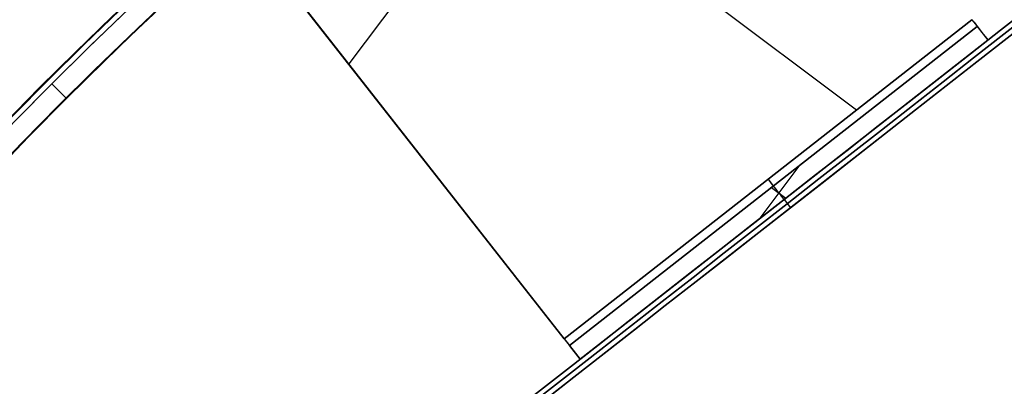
# Model space of a CAD drawing. Header units: millimetres. Extents: x -83 to 676, y -83 to 676.
# Tile 127 of 256: x 123 to 180, y 450 to 471. Entities that reach past the tile are written whole.
import ezdxf

# ---------------------------------------------------------------- set-up
doc = ezdxf.new("R2010")
doc.units = ezdxf.units.MM
doc.header["$MEASUREMENT"] = 0
doc.layers.add('IGES level 0', color=7, linetype='Continuous', true_color=0xff7878)

msp = doc.modelspace()

# ---------------------------------------------------------------- linework, layer by layer
at = {"layer": 'IGES level 0', "color": 6, "true_color": 0xff00ff}
for p, q in [((238.506, 516.54, -6), (96.786, 405.565, -6)), ((238.876, 516.068, -6), (97.156, 405.093, -6)), ((167.646, 461.053, -133.5), (168.016, 460.58, -133.5)), ((167.646, 461.053, 121.5), (168.016, 460.58, 121.5)), ((167.646, 461.053, -133.5), (167.646, 461.053, 121.5)), ((168.016, 460.58, -133.5), (168.016, 460.58, 121.5))]:
    msp.add_line(p, q, dxfattribs=at)
at = {"layer": 'IGES level 0', "color": 70, "true_color": 0x66ff00}
for p, q in [((171.837, 466.24, 48), (131.703, 496.413, 48)), ((171.837, 466.24, 47), (131.703, 496.413, 47)), ((161.102, 493.739, 48), (142.438, 468.914, 48)), ((161.102, 493.739, 47), (142.438, 468.914, 47)), ((125.009, 491.171, 48), (154.911, 452.986, 48)), ((125.009, 491.171, 47), (154.911, 452.986, 47)), ((178.531, 471.482, 48), (154.911, 452.986, 48)), ((154.911, 452.986, 48), (178.531, 471.482, 48)), ((178.531, 471.482, 47), (154.911, 452.986, 47)), ((154.911, 452.986, 47), (178.531, 471.482, 47)), ((155.219, 452.592, 8), (178.839, 471.088, 8)), ((178.839, 471.088, 46.5), (155.219, 452.592, 46.5)), ((155.219, 452.592, 8), (178.839, 471.088, 8)), ((178.839, 471.088, 27.25), (155.219, 452.592, 27.25)), ((155.219, 452.592, 46.5), (178.839, 471.088, 46.5)), ((178.839, 471.088, 8), (179.456, 470.301, 8)), ((178.839, 471.088, 8), (178.839, 471.088, 46.5)), ((155.836, 451.805, 8), (179.456, 470.301, 8)), ((179.456, 470.301, 46.5), (155.836, 451.805, 46.5)), ((179.456, 470.301, 27.25), (155.836, 451.805, 27.25)), ((155.836, 451.805, 46.5), (179.456, 470.301, 46.5)), ((179.456, 470.301, 8), (155.836, 451.805, 8)), ((179.456, 470.301, 8), (179.456, 470.301, 46.5)), ((168.498, 462.99, 8), (166.177, 459.902, 8)), ((166.924, 461.757, 8), (167.751, 461.135, 8)), ((167.029, 461.84, 8), (167.029, 461.84, 46.5)), ((167.646, 461.053, 8), (167.646, 461.053, 46.5)), ((155.836, 451.805, 8), (155.219, 452.592, 8)), ((155.219, 452.592, 46.5), (155.219, 452.592, 8)), ((155.836, 451.805, 46.5), (155.836, 451.805, 8))]:
    msp.add_line(p, q, dxfattribs=at)
at = {"layer": 'IGES level 0', "color": 254, "true_color": 0xcad1ee}
for p, q in [((154.911, 452.986, 47), (125.009, 491.171, 47)), ((125.009, 491.171, 48), (154.911, 452.986, 48)), ((178.839, 471.088, 46.5), (178.839, 471.088, 8)), ((178.839, 471.088, 8), (179.456, 470.301, 8)), ((178.839, 471.088, 28), (179.456, 470.301, 28)), ((179.456, 470.301, 8), (179.456, 470.301, 46.5)), ((155.836, 451.805, 8), (155.219, 452.592, 8)), ((155.219, 452.592, 8), (155.219, 452.592, 46.5)), ((155.219, 452.592, 28), (155.836, 451.805, 28)), ((155.836, 451.805, 46.5), (155.836, 451.805, 8))]:
    msp.add_line(p, q, dxfattribs=at)
at = {"layer": 'IGES level 0', "color": 31, "true_color": 0xffba87}
for p, q in [((125.239, 467.761, 47), (125.239, 467.761)), ((126.087, 466.913), (125.239, 467.761)), ((126.087, 466.913, 47), (125.239, 467.761, 47)), ((125.239, 467.761), (125.239, 467.761, 47)), ((126.087, 466.913), (126.087, 466.913, 47)), ((126.087, 466.913, 47), (126.087, 466.913))]:
    msp.add_line(p, q, dxfattribs=at)
at = {"layer": 'IGES level 0', "color": 153, "true_color": 0x5393cf}
for centre, radius in [((296.5, 296.5), 296.5), ((296.5, 296.5, -1.2), 296.5), ((296.5, 296.5), 241), ((296.5, 296.5, -1.2), 241)]:
    msp.add_circle(centre, radius, dxfattribs=at)
at = {"layer": 'IGES level 0'}
for centre, radius in [((296.5, 296.5, 47), 296.5), ((296.5, 296.5), 296.5), ((296.5, 296.5, 47), 295.3), ((296.5, 296.5), 295.3)]:
    msp.add_circle(centre, radius, dxfattribs=at)
at = {"layer": 'IGES level 0', "color": 124, "true_color": 0x1aa180}
for centre, radius in [((296.5, 296.5, 47), 295), ((296.5, 296.5, 45.8), 295), ((296.5, 296.5, 47), 242.5), ((296.5, 296.5, 45.8), 242.5)]:
    msp.add_circle(centre, radius, dxfattribs=at)
at = {"layer": 'IGES level 0', "color": 31, "true_color": 0xffba87}
for centre, radius in [((296.5, 296.5), 242.2), ((296.5, 296.5, 47), 242.2), ((296.5, 296.5), 241), ((296.5, 296.5, 47), 241)]:
    msp.add_circle(centre, radius, dxfattribs=at)
at = {"layer": 'IGES level 0'}
for centre, radius, start, end in [((296.5, 296.5), 296.5, 45, 225), ((296.5, 296.5, 47), 296.5, 45, 225), ((296.5, 296.5, 23.5), 296.5, 45, 225), ((296.5, 296.5, 47), 295.3, 45, 225), ((296.5, 296.5), 295.3, 45, 225), ((296.5, 296.5, 23.5), 295.3, 45, 225), ((296.5, 296.5), 296.5, 225, 45), ((296.5, 296.5, 47), 296.5, 225, 45), ((296.5, 296.5, 23.5), 296.5, 225, 45), ((296.5, 296.5, 47), 295.3, 225, 45), ((296.5, 296.5), 295.3, 225, 45), ((296.5, 296.5, 23.5), 295.3, 225, 45)]:
    msp.add_arc(centre, radius, start, end, dxfattribs=at)
at = {"layer": 'IGES level 0', "color": 153, "true_color": 0x5393cf}
for centre, radius in [((296.5, 296.5, -1.2), 296.5), ((296.5, 296.5), 296.5), ((296.5, 296.5, -0.6), 296.5), ((296.5, 296.5, -1.2), 241), ((296.5, 296.5), 241), ((296.5, 296.5, -0.6), 241)]:
    msp.add_arc(centre, radius, 345, 165, dxfattribs=at)
at = {"layer": 'IGES level 0', "color": 124, "true_color": 0x1aa180}
for centre, radius in [((296.5, 296.5, 45.8), 295), ((296.5, 296.5, 47), 295), ((296.5, 296.5, 46.4), 295), ((296.5, 296.5, 45.8), 242.5), ((296.5, 296.5, 47), 242.5), ((296.5, 296.5, 46.4), 242.5)]:
    msp.add_arc(centre, radius, 345, 165, dxfattribs=at)
at = {"layer": 'IGES level 0', "color": 31, "true_color": 0xffba87}
for centre, radius, start, end in [((296.5, 296.5), 242.2, 315, 135), ((296.5, 296.5, 47), 242.2, 315, 135), ((296.5, 296.5, 23.5), 242.2, 315, 135), ((296.5, 296.5, 47), 241, 315, 135), ((296.5, 296.5), 241, 315, 135), ((296.5, 296.5, 23.5), 241, 315, 135), ((296.5, 296.5), 242.2, 135, 315), ((296.5, 296.5, 47), 242.2, 135, 315), ((296.5, 296.5, 23.5), 242.2, 135, 315), ((296.5, 296.5, 47), 241, 135, 315), ((296.5, 296.5), 241, 135, 315), ((296.5, 296.5, 23.5), 241, 135, 315)]:
    msp.add_arc(centre, radius, start, end, dxfattribs=at)
at = {"layer": 'IGES level 0', "color": 6, "true_color": 0xff00ff, "extrusion": (-0.616527, 0.787333, -6.79314e-15)}
msp.add_arc((-416.245, -43.5, 259.644), 90, 180, 0, dxfattribs=at)
at = {"layer": 'IGES level 0', "color": 6, "true_color": 0xff00ff, "extrusion": (-0.616527, 0.787333, 7.07385e-15)}
msp.add_arc((-416.245, 31.5, 259.644), 90, 0, 180, dxfattribs=at)
at = {"layer": 'IGES level 0', "color": 6, "true_color": 0xff00ff, "extrusion": (-0.616527, 0.787333, 2.24567e-16)}
msp.add_arc((-416.245, 31.5, 259.644), 90, 0, 180, dxfattribs=at)
at = {"layer": 'IGES level 0', "color": 6, "true_color": 0xff00ff, "extrusion": (-0.616527, 0.787333, -2.24567e-16)}
msp.add_arc((-416.245, -43.5, 259.644), 90, 180, 360, dxfattribs=at)
at = {"layer": 'IGES level 0', "color": 6, "true_color": 0xff00ff, "extrusion": (-0.616527, 0.787333, 0)}
for centre, start, end in [((-416.245, -43.5, 259.344), 180, 0), ((-416.245, 31.5, 259.344), 0, 180)]:
    msp.add_arc(centre, 90, start, end, dxfattribs=at)
at = {"layer": 'IGES level 0', "color": 6, "true_color": 0xff00ff, "extrusion": (-0.616527, 0.787333, 1.17897e-15)}
msp.add_arc((-416.245, 31.5, 259.044), 90, 360, 180, dxfattribs=at)
msp.add_arc((-416.245, 31.5, 259.044), 90, 360, 180, dxfattribs=at)
at = {"layer": 'IGES level 0', "color": 6, "true_color": 0xff00ff, "extrusion": (-0.616527, 0.787333, -1.17897e-15)}
msp.add_arc((-416.245, -43.5, 259.044), 90, 180, 0, dxfattribs=at)
msp.add_arc((-416.245, -43.5, 259.044), 90, 180, 0, dxfattribs=at)
at = {"layer": 'IGES level 0', "color": 254, "true_color": 0xcad1ee, "extrusion": (0.787333, 0.616527, -2.08462e-13)}
msp.add_arc((261.144, 46.5, 431.245), 0.5, 90, 180, dxfattribs=at)
at = {"layer": 'IGES level 0', "color": 254, "true_color": 0xcad1ee, "extrusion": (0.787333, 0.616527, -5.215e-13)}
msp.add_arc((261.144, 46.5, 431.245), 1.5, 90, 180, dxfattribs=at)
at = {"layer": 'IGES level 0', "color": 70, "true_color": 0x66ff00, "extrusion": (0.787333, 0.616527, -5.215e-13)}
msp.add_arc((261.144, 46.5, 431.245), 1.5, 90, 180, dxfattribs=at)
at = {"layer": 'IGES level 0', "color": 70, "true_color": 0x66ff00, "extrusion": (0.787333, 0.616527, 7.5548e-13)}
msp.add_arc((261.144, 46.5, 431.245), 0.5, 90, 180, dxfattribs=at)
at = {"layer": 'IGES level 0', "color": 70, "true_color": 0x66ff00, "extrusion": (0.787333, 0.616527, 6.19593e-12)}
for radius in [1.5, 0.5]:
    msp.add_arc((261.144, 46.5, 416.245), radius, 90, 180, dxfattribs=at)
at = {"layer": 'IGES level 0', "color": 254, "true_color": 0xcad1ee, "extrusion": (0.787333, 0.616527, -1.07808e-13)}
msp.add_arc((261.144, 46.5, 401.245), 1.5, 90, 180, dxfattribs=at)
at = {"layer": 'IGES level 0', "color": 254, "true_color": 0xcad1ee, "extrusion": (0.787333, 0.616527, 1.17971e-12)}
msp.add_arc((261.144, 46.5, 401.245), 0.5, 90, 180, dxfattribs=at)
at = {"layer": 'IGES level 0', "color": 70, "true_color": 0x66ff00, "extrusion": (0.787333, 0.616527, 7.70144e-14)}
msp.add_arc((261.144, 46.5, 401.245), 1.5, 90, 180, dxfattribs=at)
at = {"layer": 'IGES level 0', "color": 70, "true_color": 0x66ff00, "extrusion": (0.787333, 0.616527, -2.17307e-13)}
msp.add_arc((261.144, 46.5, 401.245), 0.5, 90, 180, dxfattribs=at)

doc.saveas('drawing.dxf')
